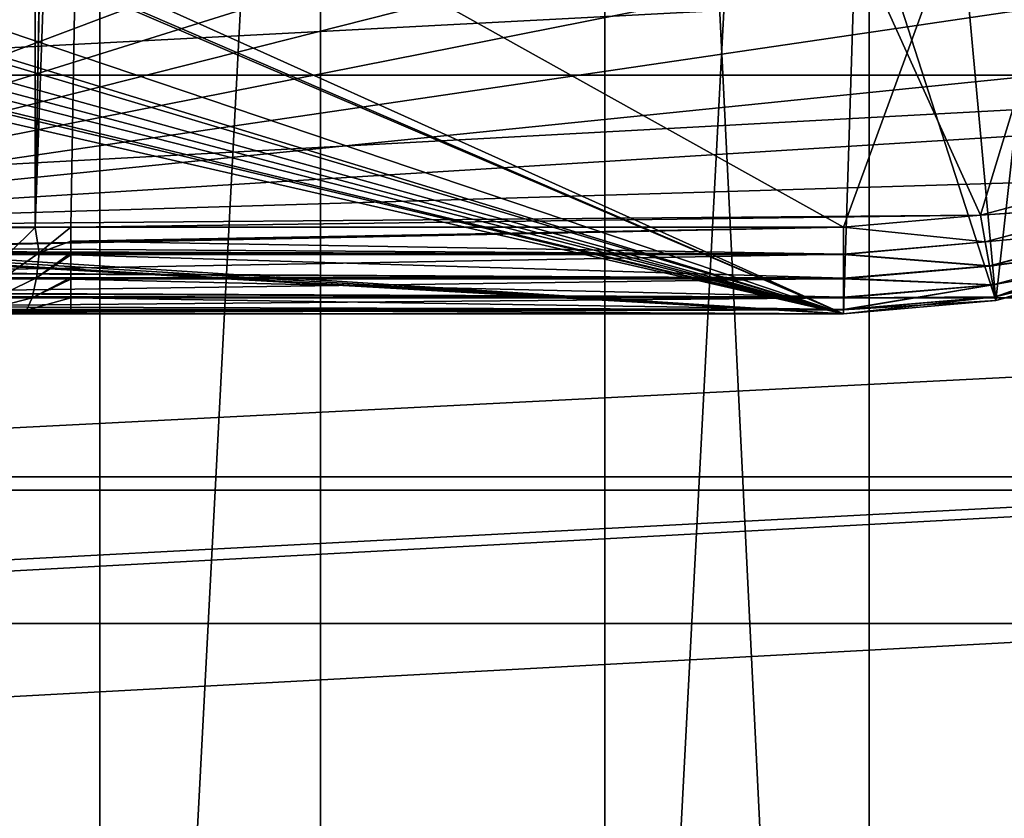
# Model space of a CAD drawing. Header units: millimetres. Extents: x -40 to 40, y -40 to 40.
# Tile 147 of 256: x 20.2 to 25.8, y -17.9 to -13.3. Entities that reach past the tile are written whole.
import ezdxf

# ---------------------------------------------------------------- set-up
doc = ezdxf.new("R2010")
doc.units = ezdxf.units.MM
doc.header["$LTSCALE"] = 26.699852
for name, color, linetype in [('1', 7, 'CONTINUOUS'), ('104', 7, 'CONTINUOUS'), ('109', 7, 'CONTINUOUS'), ('139', 7, 'CONTINUOUS'), ('16', 7, 'CONTINUOUS'), ('163', 7, 'CONTINUOUS'), ('164', 7, 'CONTINUOUS'), ('184', 7, 'CONTINUOUS'), ('370', 7, 'CONTINUOUS'), ('371', 7, 'CONTINUOUS'), ('377', 7, 'CONTINUOUS'), ('378', 7, 'CONTINUOUS'), ('379', 7, 'CONTINUOUS'), ('380', 7, 'CONTINUOUS'), ('383', 7, 'CONTINUOUS'), ('384', 7, 'CONTINUOUS'), ('385', 7, 'CONTINUOUS'), ('389', 7, 'CONTINUOUS'), ('392', 7, 'CONTINUOUS'), ('48', 7, 'CONTINUOUS'), ('60', 7, 'CONTINUOUS')]:
    doc.layers.add(name, color=color, linetype=linetype)

msp = doc.modelspace()

# ---------------------------------------------------------------- linework, layer by layer
at = {"layer": '1', "linetype": 'Continuous'}
for points in [[(21.9445, 32.8434), (18.6197, 34.8362), (18.6204, -34.8358), (21.9445, 32.8434)], [(21.9451, -32.843), (21.9445, 32.8434), (18.6204, -34.8358), (21.9451, -32.843)], [(25.0582, 30.5342), (21.9445, 32.8434), (25.0583, -30.5341), (25.0582, 30.5342)], [(25.0583, -30.5341), (21.9445, 32.8434), (21.9451, -32.843), (25.0583, -30.5341)], [(27.9309, 27.9306), (25.0582, 30.5342), (27.9306, -27.9309), (27.9309, 27.9306)], [(27.9306, -27.9309), (25.0582, 30.5342), (25.0583, -30.5341), (27.9306, -27.9309)]]:
    msp.add_3dface(points, dxfattribs=at)
at = {"layer": '104', "linetype": 'Continuous'}
for points in [[(-27.713, -15.9997, -730), (29.2335, -13.0155, -730), (-29.2331, -13.0163, -730), (-27.713, -15.9997, -730)], [(27.713, -15.9996, -730), (29.2335, -13.0155, -730), (-27.713, -15.9997, -730), (27.713, -15.9996, -730)], [(-25.889, -18.8085, -730), (27.713, -15.9996, -730), (-27.713, -15.9997, -730), (-25.889, -18.8085, -730)], [(25.8881, -18.8097, -730), (27.713, -15.9996, -730), (-25.889, -18.8085, -730), (25.8881, -18.8097, -730)]]:
    msp.add_3dface(points, dxfattribs=at)
at = {"layer": '109', "linetype": 'Continuous'}
for points in [[(30.7983, -10.3786, -733), (29.4957, -13.6475, -733), (0.9862, -10.6545, -733), (30.7983, -10.3786, -733)], [(29.4957, -13.6475, -733), (-29.4959, -13.647, -733), (0.9862, -10.6545, -733), (29.4957, -13.6475, -733)], [(29.4957, -13.6475, -733), (-27.8474, -16.7562, -733), (-29.4959, -13.647, -733), (29.4957, -13.6475, -733)], [(29.4957, -13.6475, -733), (27.8471, -16.7568, -733), (-27.8474, -16.7562, -733), (29.4957, -13.6475, -733)], [(27.8471, -16.7568, -733), (-25.8728, -19.6685, -733), (-27.8474, -16.7562, -733), (27.8471, -16.7568, -733)], [(27.8471, -16.7568, -733), (25.8723, -19.669, -733), (-25.8728, -19.6685, -733), (27.8471, -16.7568, -733)]]:
    msp.add_3dface(points, dxfattribs=at)
at = {"layer": '139', "linetype": 'Continuous'}
for points in [[(15.0799, -11.9951, -733), (24.9125, -15, -733), (15.2642, -11.7415, -733), (15.0799, -11.9951, -733)], [(15.2642, -11.7415, -733), (24.9125, -15, -733), (18.67, -12.3322, -733), (15.2642, -11.7415, -733)], [(15.0259, -12.0521, -733), (24.9125, -15, -733), (15.0799, -11.9951, -733), (15.0259, -12.0521, -733)], [(14.8469, -12.2049, -733), (24.9125, -15, -733), (15.0259, -12.0521, -733), (14.8469, -12.2049, -733)], [(14.7149, -12.2906, -733), (24.9125, -15, -733), (14.8469, -12.2049, -733), (14.7149, -12.2906, -733)], [(25.5481, -12.4287, -733), (25.776, -14.9249, -733), (26.0764, -12.2438, -733), (25.5481, -12.4287, -733)], [(25.776, -14.9249, -733), (26.6124, -14.7022, -733), (26.0764, -12.2438, -733), (25.776, -14.9249, -733)], [(-18.9964, -12.4509, -733), (24.9125, -15, -733), (-18.6699, -12.3321, -733), (-18.9964, -12.4509, -733)], [(24.9125, -15, -733), (-13.9654, -12.4913, -733), (-18.6699, -12.3321, -733), (24.9125, -15, -733)], [(14.5754, -12.3617, -733), (24.9125, -15, -733), (14.7149, -12.2906, -733), (14.5754, -12.3617, -733)], [(18.67, -12.3322, -733), (24.9125, -15, -733), (18.997, -12.451, -733), (18.67, -12.3322, -733)], [(14.3528, -12.4404, -733), (24.9125, -15, -733), (14.5754, -12.3617, -733), (14.3528, -12.4404, -733)], [(-19.3426, -12.4913, -733), (24.9125, -15, -733), (-18.9964, -12.4509, -733), (-19.3426, -12.4913, -733)], [(14.2772, -12.4586, -733), (24.9125, -15, -733), (14.3528, -12.4404, -733), (14.2772, -12.4586, -733)], [(18.997, -12.451, -733), (24.9125, -15, -733), (19.3426, -12.4913, -733), (18.997, -12.451, -733)], [(24.9917, -12.4913, -733), (25.776, -14.9249, -733), (25.5481, -12.4287, -733), (24.9917, -12.4913, -733)], [(-24.9125, -15, -733), (24.9125, -15, -733), (-19.3426, -12.4913, -733), (-24.9125, -15, -733)], [(-13.9654, -12.4913, -733), (24.9125, -15, -733), (13.9654, -12.4913, -733), (-13.9654, -12.4913, -733)], [(13.9654, -12.4913, -733), (24.9125, -15, -733), (14.2772, -12.4586, -733), (13.9654, -12.4913, -733)], [(19.3426, -12.4913, -733), (24.9125, -15, -733), (24.9917, -12.4913, -733), (19.3426, -12.4913, -733)], [(24.9125, -15, -733), (25.776, -14.9249, -733), (24.9917, -12.4913, -733), (24.9125, -15, -733)]]:
    msp.add_3dface(points, dxfattribs=at)
at = {"layer": '16', "linetype": 'Continuous'}
for points in [[(-30.0402, -15.9243, -3.5), (-31.5859, -12.5831, -3.5), (31.5856, -12.5838, -3.5), (-30.0402, -15.9243, -3.5)], [(30.0399, -15.925, -3.5), (-30.0402, -15.9243, -3.5), (31.5856, -12.5838, -3.5), (30.0399, -15.925, -3.5)], [(-28.1424, -19.0789, -3.5), (-30.0402, -15.9243, -3.5), (30.0399, -15.925, -3.5), (-28.1424, -19.0789, -3.5)], [(28.1419, -19.0796, -3.5), (-28.1424, -19.0789, -3.5), (30.0399, -15.925, -3.5), (28.1419, -19.0796, -3.5)]]:
    msp.add_3dface(points, dxfattribs=at)
at = {"layer": '163', "linetype": 'Continuous'}
for points in [[(24.9125, -14.5088, -823.7467), (1.7467, -14.5087, -823.7467), (2.4565, -1.9913, -823.9652), (24.9125, -14.5088, -823.7467)], [(29.4827, -1.9913, -823.9652), (24.9125, -14.5088, -823.7467), (2.4565, -1.9913, -823.9652), (29.4827, -1.9913, -823.9652)], [(24.9125, -14.5088, -823.7467), (29.4827, -1.9913, -823.9652), (25.6898, -14.4411, -823.7479), (24.9125, -14.5088, -823.7467)], [(25.6898, -14.4411, -823.7479), (29.4827, -1.9913, -823.9652), (26.4436, -14.2402, -823.7514), (25.6898, -14.4411, -823.7479)]]:
    msp.add_3dface(points, dxfattribs=at)
at = {"layer": '164', "linetype": 'Continuous'}
for points in [[(1.7467, -14.5876, -823.7391), (1.7467, -14.5087, -823.7467), (24.9125, -14.6628, -823.7196), (1.7467, -14.5876, -823.7391)], [(1.7467, -14.5087, -823.7467), (24.9125, -14.5088, -823.7467), (24.9125, -14.6628, -823.7196), (1.7467, -14.5087, -823.7467)], [(1.7467, -14.6665, -823.7183), (1.7467, -14.5876, -823.7391), (24.9125, -14.6628, -823.7196), (1.7467, -14.6665, -823.7183)], [(24.9125, -14.7981, -823.6482), (1.7467, -14.6665, -823.7183), (24.9125, -14.6628, -823.7196), (24.9125, -14.7981, -823.6482)], [(24.9125, -14.801, -823.646), (1.7467, -14.6665, -823.7183), (24.9125, -14.7981, -823.6482), (24.9125, -14.801, -823.646)], [(1.7467, -14.8041, -823.6437), (1.7467, -14.6665, -823.7183), (24.9125, -14.801, -823.646), (1.7467, -14.8041, -823.6437)], [(24.9125, -14.9066, -823.5379), (1.7467, -14.8041, -823.6437), (24.9125, -14.801, -823.646), (24.9125, -14.9066, -823.5379)], [(1.7467, -14.9101, -823.5329), (1.7467, -14.8041, -823.6437), (24.9125, -14.9097, -823.5334), (1.7467, -14.9101, -823.5329)], [(24.9125, -14.9097, -823.5334), (1.7467, -14.8041, -823.6437), (24.9125, -14.9066, -823.5379), (24.9125, -14.9097, -823.5334)], [(24.9125, -14.9761, -823.3997), (1.7467, -14.9101, -823.5329), (24.9125, -14.9097, -823.5334), (24.9125, -14.9761, -823.3997)], [(1.7467, -14.9762, -823.3991), (1.7467, -14.9101, -823.5329), (24.9125, -14.9761, -823.3997), (1.7467, -14.9762, -823.3991)], [(24.9125, -14.9783, -823.3926), (1.7467, -14.9762, -823.3991), (24.9125, -14.9761, -823.3997), (24.9125, -14.9783, -823.3926)], [(1.7467, -14.9941, -823.3237), (1.7467, -14.9762, -823.3991), (24.9125, -14.9783, -823.3926), (1.7467, -14.9941, -823.3237)], [(24.9125, -15, -823.2468), (1.7467, -14.9941, -823.3237), (24.9125, -14.9783, -823.3926), (24.9125, -15, -823.2468)], [(1.7467, -15, -823.2468), (1.7467, -14.9941, -823.3237), (24.9125, -15, -823.2468), (1.7467, -15, -823.2468)]]:
    msp.add_3dface(points, dxfattribs=at)
at = {"layer": '184', "linetype": 'Continuous'}
for points in [[(17.5509, -15, -821.7532), (-24.9125, -15, -823.2468), (24.9125, -15, -821.7532), (17.5509, -15, -821.7532)], [(-24.9125, -15, -823.2468), (-1.7467, -15, -823.2468), (24.9125, -15, -821.7532), (-24.9125, -15, -823.2468)], [(24.9125, -15, -733), (-24.9125, -15, -733), (-24.9125, -15, -742.7468), (24.9125, -15, -733)], [(24.9125, -15, -733), (-24.9125, -15, -742.7468), (-20.5297, -15, -742.7468), (24.9125, -15, -733)], [(24.9125, -15, -733), (-20.5297, -15, -742.7468), (-16.7446, -15, -742.7468), (24.9125, -15, -733)], [(24.9125, -15, -733), (-16.7446, -15, -742.7468), (16.7446, -15, -742.7468), (24.9125, -15, -733)], [(-1.7467, -15, -823.2468), (1.7467, -15, -823.2468), (24.9125, -15, -821.7532), (-1.7467, -15, -823.2468)], [(1.7467, -15, -823.2468), (24.9125, -15, -823.2468), (24.9125, -15, -821.7532), (1.7467, -15, -823.2468)], [(17.0091, -15, -742.7824), (20.5297, -15, -742.7468), (16.7446, -15, -742.7468), (17.0091, -15, -742.7824)], [(20.5297, -15, -742.7468), (24.9125, -15, -733), (16.7446, -15, -742.7468), (20.5297, -15, -742.7468)], [(20.2005, -15, -742.7892), (20.5297, -15, -742.7468), (17.0091, -15, -742.7824), (20.2005, -15, -742.7892)], [(24.9125, -15, -742.7468), (24.9125, -15, -733), (20.5297, -15, -742.7468), (24.9125, -15, -742.7468)]]:
    msp.add_3dface(points, dxfattribs=at)
at = {"layer": '370', "linetype": 'Continuous'}
for points in [[(26.6124, -14.7022, -733), (25.776, -14.9249, -733), (25.7762, -14.9248, -742.748), (26.6124, -14.7022, -733)], [(26.6139, -14.7016, -742.7515), (26.6124, -14.7022, -733), (25.7762, -14.9248, -742.748), (26.6139, -14.7016, -742.7515)], [(25.776, -14.9249, -733), (24.9125, -15, -733), (25.7762, -14.9248, -742.748), (25.776, -14.9249, -733)], [(24.9125, -15, -733), (24.9125, -15, -742.7468), (25.7762, -14.9248, -742.748), (24.9125, -15, -733)]]:
    msp.add_3dface(points, dxfattribs=at)
at = {"layer": '371', "linetype": 'Continuous'}
for points in [[(26.4436, -14.2402, -743.2514), (26.4959, -14.3847, -743.2246), (25.6898, -14.4411, -743.2479), (26.4436, -14.2402, -743.2514)], [(26.4959, -14.3847, -743.2246), (25.7163, -14.5924, -743.221), (25.6898, -14.4411, -743.2479), (26.4959, -14.3847, -743.2246)], [(26.4959, -14.3847, -743.2246), (26.5434, -14.5146, -743.1513), (25.7163, -14.5924, -743.221), (26.4959, -14.3847, -743.2246)], [(25.6898, -14.4411, -743.2479), (25.7163, -14.5924, -743.221), (24.9125, -14.5088, -743.2467), (25.6898, -14.4411, -743.2479)], [(25.7163, -14.5924, -743.221), (24.9125, -14.6611, -743.2201), (24.9125, -14.5088, -743.2467), (25.7163, -14.5924, -743.221)], [(26.5434, -14.5146, -743.1513), (25.7404, -14.7286, -743.1476), (25.7163, -14.5924, -743.221), (26.5434, -14.5146, -743.1513)], [(26.5434, -14.5146, -743.1513), (26.5811, -14.6169, -743.0389), (25.7404, -14.7286, -743.1476), (26.5434, -14.5146, -743.1513)], [(25.7163, -14.5924, -743.221), (25.7404, -14.7286, -743.1476), (24.9125, -14.6611, -743.2201), (25.7163, -14.5924, -743.221)], [(26.5811, -14.6169, -743.0389), (25.7595, -14.8358, -743.0351), (25.7404, -14.7286, -743.1476), (26.5811, -14.6169, -743.0389)], [(26.5811, -14.6169, -743.0389), (25.7718, -14.9034, -742.8944), (25.7595, -14.8358, -743.0351), (26.5811, -14.6169, -743.0389)], [(26.6053, -14.6813, -742.8983), (25.7718, -14.9034, -742.8944), (26.5811, -14.6169, -743.0389), (26.6053, -14.6813, -742.8983)], [(25.7404, -14.7286, -743.1476), (24.9125, -14.7981, -743.1482), (24.9125, -14.6611, -743.2201), (25.7404, -14.7286, -743.1476)], [(26.6053, -14.6813, -742.8983), (25.7762, -14.9248, -742.748), (25.7718, -14.9034, -742.8944), (26.6053, -14.6813, -742.8983)], [(26.6139, -14.7016, -742.7515), (25.7762, -14.9248, -742.748), (26.6053, -14.6813, -742.8983), (26.6139, -14.7016, -742.7515)], [(25.7404, -14.7286, -743.1476), (25.7595, -14.8358, -743.0351), (24.9125, -14.7981, -743.1482), (25.7404, -14.7286, -743.1476)], [(25.7595, -14.8358, -743.0351), (24.9125, -14.9095, -743.0338), (24.9125, -14.7981, -743.1482), (25.7595, -14.8358, -743.0351)], [(24.9125, -14.7981, -743.1482), (24.9125, -14.9095, -743.0338), (24.9125, -14.9066, -743.0379), (24.9125, -14.7981, -743.1482)], [(24.9125, -14.9095, -743.0338), (25.7595, -14.8358, -743.0351), (24.9125, -14.9761, -742.8997), (24.9125, -14.9095, -743.0338)], [(25.7595, -14.8358, -743.0351), (24.9125, -14.9781, -742.8931), (24.9125, -14.9761, -742.8997), (25.7595, -14.8358, -743.0351)], [(25.7718, -14.9034, -742.8944), (24.9125, -14.9781, -742.8931), (25.7595, -14.8358, -743.0351), (25.7718, -14.9034, -742.8944)], [(25.7762, -14.9248, -742.748), (24.9125, -15, -742.7468), (25.7718, -14.9034, -742.8944), (25.7762, -14.9248, -742.748)], [(25.7718, -14.9034, -742.8944), (24.9125, -15, -742.7468), (24.9125, -14.9781, -742.8931), (25.7718, -14.9034, -742.8944)]]:
    msp.add_3dface(points, dxfattribs=at)
at = {"layer": '377', "linetype": 'Continuous'}
for points in [[(25.6898, -14.4411, -821.2521), (26.4959, -14.3847, -821.2754), (26.4426, -14.2406, -821.2486), (25.6898, -14.4411, -821.2521)], [(25.7163, -14.5924, -821.279), (26.4959, -14.3847, -821.2754), (25.6898, -14.4411, -821.2521), (25.7163, -14.5924, -821.279)], [(25.7163, -14.5924, -821.279), (26.5434, -14.5146, -821.3487), (26.4959, -14.3847, -821.2754), (25.7163, -14.5924, -821.279)], [(24.9125, -14.5088, -821.2533), (25.7163, -14.5924, -821.279), (25.6898, -14.4411, -821.2521), (24.9125, -14.5088, -821.2533)], [(24.9125, -14.6624, -821.2803), (25.7163, -14.5924, -821.279), (24.9125, -14.5088, -821.2533), (24.9125, -14.6624, -821.2803)], [(25.7404, -14.7286, -821.3524), (26.5434, -14.5146, -821.3487), (25.7163, -14.5924, -821.279), (25.7404, -14.7286, -821.3524)], [(25.7404, -14.7286, -821.3524), (26.5811, -14.6169, -821.4611), (26.5434, -14.5146, -821.3487), (25.7404, -14.7286, -821.3524)], [(24.9125, -14.6624, -821.2803), (25.7404, -14.7286, -821.3524), (25.7163, -14.5924, -821.279), (24.9125, -14.6624, -821.2803)], [(25.7595, -14.8358, -821.4649), (26.5811, -14.6169, -821.4611), (25.7404, -14.7286, -821.3524), (25.7595, -14.8358, -821.4649)], [(25.7595, -14.8358, -821.4649), (26.6053, -14.6813, -821.6017), (26.5811, -14.6169, -821.4611), (25.7595, -14.8358, -821.4649)], [(24.9125, -14.8007, -821.3537), (25.7404, -14.7286, -821.3524), (24.9125, -14.6624, -821.2803), (24.9125, -14.8007, -821.3537)], [(25.7718, -14.9034, -821.6056), (26.6053, -14.6813, -821.6017), (25.7595, -14.8358, -821.4649), (25.7718, -14.9034, -821.6056)], [(25.7718, -14.9034, -821.6056), (26.6125, -14.7021, -821.7485), (26.6053, -14.6813, -821.6017), (25.7718, -14.9034, -821.6056)], [(24.9125, -14.8007, -821.3537), (25.7595, -14.8358, -821.4649), (25.7404, -14.7286, -821.3524), (24.9125, -14.8007, -821.3537)], [(25.7759, -14.9249, -821.752), (26.6125, -14.7021, -821.7485), (25.7718, -14.9034, -821.6056), (25.7759, -14.9249, -821.752)], [(24.9125, -14.9066, -821.4621), (25.7595, -14.8358, -821.4649), (24.9125, -14.8007, -821.3537), (24.9125, -14.9066, -821.4621)], [(24.9125, -14.9095, -821.4662), (25.7595, -14.8358, -821.4649), (24.9125, -14.9066, -821.4621), (24.9125, -14.9095, -821.4662)], [(24.9125, -14.9095, -821.4662), (25.7718, -14.9034, -821.6056), (25.7595, -14.8358, -821.4649), (24.9125, -14.9095, -821.4662)], [(24.9125, -14.9761, -821.6003), (25.7718, -14.9034, -821.6056), (24.9125, -14.9095, -821.4662), (24.9125, -14.9761, -821.6003)], [(24.9125, -14.9781, -821.6069), (25.7759, -14.9249, -821.752), (25.7718, -14.9034, -821.6056), (24.9125, -14.9781, -821.6069)], [(24.9125, -14.9781, -821.6069), (25.7718, -14.9034, -821.6056), (24.9125, -14.9761, -821.6003), (24.9125, -14.9781, -821.6069)], [(24.9125, -15, -821.7532), (25.7759, -14.9249, -821.752), (24.9125, -14.9781, -821.6069), (24.9125, -15, -821.7532)]]:
    msp.add_3dface(points, dxfattribs=at)
at = {"layer": '378', "linetype": 'Continuous'}
for points in [[(26.6125, -14.7021, -821.7485), (25.7759, -14.9249, -821.752), (25.7761, -14.9249, -823.248), (26.6125, -14.7021, -821.7485)], [(26.6128, -14.702, -823.2515), (26.6125, -14.7021, -821.7485), (25.7761, -14.9249, -823.248), (26.6128, -14.702, -823.2515)], [(24.9125, -15, -821.7532), (24.9125, -15, -823.2468), (25.7761, -14.9249, -823.248), (24.9125, -15, -821.7532)], [(25.7759, -14.9249, -821.752), (24.9125, -15, -821.7532), (25.7761, -14.9249, -823.248), (25.7759, -14.9249, -821.752)]]:
    msp.add_3dface(points, dxfattribs=at)
at = {"layer": '379', "linetype": 'Continuous'}
for points in [[(25.6898, -14.4411, -823.7479), (26.4436, -14.2402, -823.7514), (26.4961, -14.3851, -823.7244), (25.6898, -14.4411, -823.7479)], [(25.7164, -14.5928, -823.7208), (25.6898, -14.4411, -823.7479), (26.4961, -14.3851, -823.7244), (25.7164, -14.5928, -823.7208)], [(25.7164, -14.5928, -823.7208), (26.4961, -14.3851, -823.7244), (26.5435, -14.515, -823.6511), (25.7164, -14.5928, -823.7208)], [(24.9125, -14.5088, -823.7467), (25.6898, -14.4411, -823.7479), (25.7164, -14.5928, -823.7208), (24.9125, -14.5088, -823.7467)], [(24.9125, -14.6628, -823.7196), (24.9125, -14.5088, -823.7467), (25.7164, -14.5928, -823.7208), (24.9125, -14.6628, -823.7196)], [(25.7405, -14.729, -823.6473), (25.7164, -14.5928, -823.7208), (26.5435, -14.515, -823.6511), (25.7405, -14.729, -823.6473)], [(25.7405, -14.729, -823.6473), (26.5435, -14.515, -823.6511), (26.5812, -14.6171, -823.5385), (25.7405, -14.729, -823.6473)], [(24.9125, -14.6628, -823.7196), (25.7164, -14.5928, -823.7208), (25.7405, -14.729, -823.6473), (24.9125, -14.6628, -823.7196)], [(25.7596, -14.836, -823.5347), (25.7405, -14.729, -823.6473), (26.5812, -14.6171, -823.5385), (25.7596, -14.836, -823.5347)], [(25.7596, -14.836, -823.5347), (26.5812, -14.6171, -823.5385), (25.7719, -14.9035, -823.3939), (25.7596, -14.836, -823.5347)], [(25.7719, -14.9035, -823.3939), (26.5812, -14.6171, -823.5385), (26.6053, -14.6814, -823.3978), (25.7719, -14.9035, -823.3939)], [(24.9125, -14.801, -823.646), (24.9125, -14.7981, -823.6482), (24.9125, -14.6628, -823.7196), (24.9125, -14.801, -823.646)], [(24.9125, -14.801, -823.646), (24.9125, -14.6628, -823.7196), (25.7405, -14.729, -823.6473), (24.9125, -14.801, -823.646)], [(25.7761, -14.9249, -823.248), (25.7719, -14.9035, -823.3939), (26.6053, -14.6814, -823.3978), (25.7761, -14.9249, -823.248)], [(26.6128, -14.702, -823.2515), (25.7761, -14.9249, -823.248), (26.6053, -14.6814, -823.3978), (26.6128, -14.702, -823.2515)], [(24.9125, -14.801, -823.646), (25.7405, -14.729, -823.6473), (25.7596, -14.836, -823.5347), (24.9125, -14.801, -823.646)], [(24.9125, -14.9097, -823.5334), (24.9125, -14.9066, -823.5379), (24.9125, -14.801, -823.646), (24.9125, -14.9097, -823.5334)], [(24.9125, -14.9097, -823.5334), (24.9125, -14.801, -823.646), (25.7596, -14.836, -823.5347), (24.9125, -14.9097, -823.5334)], [(24.9125, -14.9783, -823.3926), (24.9125, -14.9761, -823.3997), (25.7596, -14.836, -823.5347), (24.9125, -14.9783, -823.3926)], [(24.9125, -14.9783, -823.3926), (25.7596, -14.836, -823.5347), (25.7719, -14.9035, -823.3939), (24.9125, -14.9783, -823.3926)], [(24.9125, -14.9761, -823.3997), (24.9125, -14.9097, -823.5334), (25.7596, -14.836, -823.5347), (24.9125, -14.9761, -823.3997)], [(24.9125, -15, -823.2468), (24.9125, -14.9783, -823.3926), (25.7719, -14.9035, -823.3939), (24.9125, -15, -823.2468)], [(25.7761, -14.9249, -823.248), (24.9125, -15, -823.2468), (25.7719, -14.9035, -823.3939), (25.7761, -14.9249, -823.248)]]:
    msp.add_3dface(points, dxfattribs=at)
at = {"layer": '380', "linetype": 'Continuous'}
for points in [[(17.5509, -14.6536, -821.2773), (24.9125, -14.5088, -821.2533), (17.5509, -14.5087, -821.2533), (17.5509, -14.6536, -821.2773)], [(17.5509, -14.6606, -821.2797), (24.9125, -14.5088, -821.2533), (17.5509, -14.6536, -821.2773), (17.5509, -14.6606, -821.2797)], [(24.9125, -14.6624, -821.2803), (24.9125, -14.5088, -821.2533), (17.5509, -14.6606, -821.2797), (24.9125, -14.6624, -821.2803)], [(17.5509, -14.7946, -821.3492), (24.9125, -14.6624, -821.2803), (17.5509, -14.6606, -821.2797), (17.5509, -14.7946, -821.3492)], [(24.9125, -14.8007, -821.3537), (24.9125, -14.6624, -821.2803), (17.5509, -14.7946, -821.3492), (24.9125, -14.8007, -821.3537)], [(17.5509, -14.9021, -821.456), (24.9125, -14.8007, -821.3537), (17.5509, -14.7946, -821.3492), (17.5509, -14.9021, -821.456)], [(24.9125, -14.9066, -821.4621), (24.9125, -14.8007, -821.3537), (17.5509, -14.9021, -821.456), (24.9125, -14.9066, -821.4621)], [(17.5509, -14.9087, -821.4652), (24.9125, -14.9066, -821.4621), (17.5509, -14.9021, -821.456), (17.5509, -14.9087, -821.4652)], [(24.9125, -14.9095, -821.4662), (24.9125, -14.9066, -821.4621), (17.5509, -14.9087, -821.4652), (24.9125, -14.9095, -821.4662)], [(17.5509, -14.9743, -821.5949), (24.9125, -14.9095, -821.4662), (17.5509, -14.9087, -821.4652), (17.5509, -14.9743, -821.5949)], [(24.9125, -14.9761, -821.6003), (24.9125, -14.9095, -821.4662), (17.5509, -14.9743, -821.5949), (24.9125, -14.9761, -821.6003)], [(17.5509, -14.9784, -821.6077), (24.9125, -14.9761, -821.6003), (17.5509, -14.9743, -821.5949), (17.5509, -14.9784, -821.6077)], [(24.9125, -14.9781, -821.6069), (24.9125, -14.9761, -821.6003), (17.5509, -14.9784, -821.6077), (24.9125, -14.9781, -821.6069)], [(17.5509, -14.9937, -821.6741), (24.9125, -14.9781, -821.6069), (17.5509, -14.9784, -821.6077), (17.5509, -14.9937, -821.6741)], [(17.5509, -15, -821.7532), (24.9125, -14.9781, -821.6069), (17.5509, -14.9937, -821.6741), (17.5509, -15, -821.7532)], [(17.5509, -15, -821.7532), (24.9125, -15, -821.7532), (24.9125, -14.9781, -821.6069), (17.5509, -15, -821.7532)]]:
    msp.add_3dface(points, dxfattribs=at)
at = {"layer": '383', "linetype": 'Continuous'}
for points in [[(20.3271, -14.5106, -743.2728), (20.1793, -14.656, -743.3), (20.1378, -14.5117, -743.3493), (20.3271, -14.5106, -743.2728)], [(20.3502, -14.6549, -743.242), (20.1793, -14.656, -743.3), (20.3271, -14.5106, -743.2728), (20.3502, -14.6549, -743.242)], [(20.5297, -14.5087, -743.2467), (20.3502, -14.6549, -743.242), (20.3271, -14.5106, -743.2728), (20.5297, -14.5087, -743.2467)], [(20.5297, -14.5876, -743.2391), (20.3502, -14.6549, -743.242), (20.5297, -14.5087, -743.2467), (20.5297, -14.5876, -743.2391)], [(20.5297, -14.6534, -743.2227), (20.3502, -14.6549, -743.242), (20.5297, -14.5876, -743.2391), (20.5297, -14.6534, -743.2227)], [(20.3502, -14.6549, -743.242), (20.1484, -14.7969, -743.2342), (20.1793, -14.656, -743.3), (20.3502, -14.6549, -743.242)], [(20.3345, -14.796, -743.1713), (20.1484, -14.7969, -743.2342), (20.3502, -14.6549, -743.242), (20.3345, -14.796, -743.1713)], [(20.5297, -14.6665, -743.2183), (20.3345, -14.796, -743.1713), (20.5297, -14.6534, -743.2227), (20.5297, -14.6665, -743.2183)], [(20.5297, -14.6534, -743.2227), (20.3345, -14.796, -743.1713), (20.3502, -14.6549, -743.242), (20.5297, -14.6534, -743.2227)], [(20.5297, -14.7947, -743.1508), (20.3345, -14.796, -743.1713), (20.5297, -14.6665, -743.2183), (20.5297, -14.7947, -743.1508)], [(20.3345, -14.796, -743.1713), (20.0988, -14.9103, -743.1286), (20.1484, -14.7969, -743.2342), (20.3345, -14.796, -743.1713)], [(20.3092, -14.9097, -743.0577), (20.0988, -14.9103, -743.1286), (20.3345, -14.796, -743.1713), (20.3092, -14.9097, -743.0577)], [(20.5297, -14.7947, -743.1508), (20.3092, -14.9097, -743.0577), (20.3345, -14.796, -743.1713), (20.5297, -14.7947, -743.1508)], [(20.5297, -14.8041, -743.1437), (20.3092, -14.9097, -743.0577), (20.5297, -14.7947, -743.1508), (20.5297, -14.8041, -743.1437)], [(20.5297, -14.9101, -743.0329), (20.3092, -14.9097, -743.0577), (20.5297, -14.8041, -743.1437), (20.5297, -14.9101, -743.0329)], [(20.2781, -14.9788, -742.9185), (20.0381, -14.9792, -742.9993), (20.3092, -14.9097, -743.0577), (20.2781, -14.9788, -742.9185)], [(20.3092, -14.9097, -743.0577), (20.0381, -14.9792, -742.9993), (20.0988, -14.9103, -743.1286), (20.3092, -14.9097, -743.0577)], [(20.5297, -14.9101, -743.0329), (20.2781, -14.9788, -742.9185), (20.3092, -14.9097, -743.0577), (20.5297, -14.9101, -743.0329)], [(20.5297, -14.9762, -742.8991), (20.2781, -14.9788, -742.9185), (20.5297, -14.9101, -743.0329), (20.5297, -14.9762, -742.8991)], [(20.2781, -14.9788, -742.9185), (20.2005, -15, -742.7892), (20.0381, -14.9792, -742.9993), (20.2781, -14.9788, -742.9185)], [(20.5297, -15, -742.7468), (20.2005, -15, -742.7892), (20.5297, -14.9783, -742.8925), (20.5297, -15, -742.7468)], [(20.5297, -14.9783, -742.8925), (20.2005, -15, -742.7892), (20.2781, -14.9788, -742.9185), (20.5297, -14.9783, -742.8925)], [(20.5297, -14.9783, -742.8925), (20.2781, -14.9788, -742.9185), (20.5297, -14.9762, -742.8991), (20.5297, -14.9783, -742.8925)]]:
    msp.add_3dface(points, dxfattribs=at)
at = {"layer": '384', "linetype": 'Continuous'}
for points in [[(24.9125, -14.5088, -743.2467), (20.5297, -14.5876, -743.2391), (20.5297, -14.5087, -743.2467), (24.9125, -14.5088, -743.2467)], [(24.9125, -14.5088, -743.2467), (24.9125, -14.6611, -743.2201), (20.5297, -14.5876, -743.2391), (24.9125, -14.5088, -743.2467)], [(24.9125, -14.6611, -743.2201), (20.5297, -14.6534, -743.2227), (20.5297, -14.5876, -743.2391), (24.9125, -14.6611, -743.2201)], [(24.9125, -14.6611, -743.2201), (20.5297, -14.6665, -743.2183), (20.5297, -14.6534, -743.2227), (24.9125, -14.6611, -743.2201)], [(24.9125, -14.6611, -743.2201), (24.9125, -14.7981, -743.1482), (20.5297, -14.6665, -743.2183), (24.9125, -14.6611, -743.2201)], [(24.9125, -14.7981, -743.1482), (20.5297, -14.7947, -743.1508), (20.5297, -14.6665, -743.2183), (24.9125, -14.7981, -743.1482)], [(24.9125, -14.7981, -743.1482), (20.5297, -14.8041, -743.1437), (20.5297, -14.7947, -743.1508), (24.9125, -14.7981, -743.1482)], [(24.9125, -14.7981, -743.1482), (24.9125, -14.9066, -743.0379), (20.5297, -14.8041, -743.1437), (24.9125, -14.7981, -743.1482)], [(24.9125, -14.9066, -743.0379), (20.5297, -14.9101, -743.0329), (20.5297, -14.8041, -743.1437), (24.9125, -14.9066, -743.0379)], [(24.9125, -14.9066, -743.0379), (24.9125, -14.9095, -743.0338), (20.5297, -14.9101, -743.0329), (24.9125, -14.9066, -743.0379)], [(24.9125, -14.9095, -743.0338), (24.9125, -14.9761, -742.8997), (20.5297, -14.9101, -743.0329), (24.9125, -14.9095, -743.0338)], [(24.9125, -14.9761, -742.8997), (20.5297, -14.9762, -742.8991), (20.5297, -14.9101, -743.0329), (24.9125, -14.9761, -742.8997)], [(24.9125, -14.9761, -742.8997), (24.9125, -14.9781, -742.8931), (20.5297, -14.9762, -742.8991), (24.9125, -14.9761, -742.8997)], [(24.9125, -14.9781, -742.8931), (20.5297, -14.9783, -742.8925), (20.5297, -14.9762, -742.8991), (24.9125, -14.9781, -742.8931)], [(24.9125, -14.9781, -742.8931), (24.9125, -15, -742.7468), (20.5297, -14.9783, -742.8925), (24.9125, -14.9781, -742.8931)], [(24.9125, -15, -742.7468), (20.5297, -15, -742.7468), (20.5297, -14.9783, -742.8925), (24.9125, -15, -742.7468)]]:
    msp.add_3dface(points, dxfattribs=at)
at = {"layer": '385', "linetype": 'Continuous'}
for points in [[(25.6898, -14.4411, -743.2479), (20.5297, -14.5087, -743.2467), (20.7159, -3.4651, -743.4395), (25.6898, -14.4411, -743.2479)], [(28.3466, -12.9168, -743.2745), (27.793, -13.466, -743.2649), (20.7159, -3.4651, -743.4395), (28.3466, -12.9168, -743.2745)], [(27.793, -13.466, -743.2649), (27.1523, -13.9117, -743.2572), (20.7159, -3.4651, -743.4395), (27.793, -13.466, -743.2649)], [(27.1523, -13.9117, -743.2572), (26.4436, -14.2402, -743.2514), (20.7159, -3.4651, -743.4395), (27.1523, -13.9117, -743.2572)], [(26.4436, -14.2402, -743.2514), (25.6898, -14.4411, -743.2479), (20.7159, -3.4651, -743.4395), (26.4436, -14.2402, -743.2514)], [(25.6898, -14.4411, -743.2479), (24.9125, -14.5088, -743.2467), (20.5297, -14.5087, -743.2467), (25.6898, -14.4411, -743.2479)]]:
    msp.add_3dface(points, dxfattribs=at)
at = {"layer": '389', "linetype": 'Continuous'}
for points in [[(17.5509, -14.5087, -821.2533), (29.4123, -10.048, -821.1754), (17.7718, -2.286, -821.0399), (17.5509, -14.5087, -821.2533)], [(29.338, -10.8245, -821.1889), (29.4123, -10.048, -821.1754), (17.5509, -14.5087, -821.2533), (29.338, -10.8245, -821.1889)], [(29.1307, -11.5765, -821.2021), (29.338, -10.8245, -821.1889), (17.5509, -14.5087, -821.2533), (29.1307, -11.5765, -821.2021)], [(28.796, -12.2822, -821.2144), (29.1307, -11.5765, -821.2021), (17.5509, -14.5087, -821.2533), (28.796, -12.2822, -821.2144)], [(28.3448, -12.919, -821.2255), (28.796, -12.2822, -821.2144), (17.5509, -14.5087, -821.2533), (28.3448, -12.919, -821.2255)], [(27.7908, -13.4678, -821.2351), (28.3448, -12.919, -821.2255), (17.5509, -14.5087, -821.2533), (27.7908, -13.4678, -821.2351)], [(27.1505, -13.9127, -821.2428), (27.7908, -13.4678, -821.2351), (17.5509, -14.5087, -821.2533), (27.1505, -13.9127, -821.2428)], [(26.4426, -14.2406, -821.2486), (27.1505, -13.9127, -821.2428), (17.5509, -14.5087, -821.2533), (26.4426, -14.2406, -821.2486)], [(25.6898, -14.4411, -821.2521), (26.4426, -14.2406, -821.2486), (17.5509, -14.5087, -821.2533), (25.6898, -14.4411, -821.2521)], [(24.9125, -14.5088, -821.2533), (25.6898, -14.4411, -821.2521), (17.5509, -14.5087, -821.2533), (24.9125, -14.5088, -821.2533)]]:
    msp.add_3dface(points, dxfattribs=at)
at = {"layer": '392', "linetype": 'Continuous'}
for points in [[(20.3241, -3.4603, -743.5421), (20.1378, -14.5117, -743.3493), (20.1651, -3.4597, -743.6595), (20.3241, -3.4603, -743.5421)], [(20.3322, -3.4603, -743.5377), (20.1378, -14.5117, -743.3493), (20.3241, -3.4603, -743.5421), (20.3322, -3.4603, -743.5377)], [(20.3271, -14.5106, -743.2728), (20.1378, -14.5117, -743.3493), (20.3322, -3.4603, -743.5377), (20.3271, -14.5106, -743.2728)], [(20.5134, -3.4621, -743.4656), (20.3271, -14.5106, -743.2728), (20.3322, -3.4603, -743.5377), (20.5134, -3.4621, -743.4656)], [(20.5248, -3.4623, -743.4627), (20.3271, -14.5106, -743.2728), (20.5134, -3.4621, -743.4656), (20.5248, -3.4623, -743.4627)], [(20.7159, -3.4651, -743.4395), (20.3271, -14.5106, -743.2728), (20.5248, -3.4623, -743.4627), (20.7159, -3.4651, -743.4395)], [(20.5297, -14.5087, -743.2467), (20.3271, -14.5106, -743.2728), (20.7159, -3.4651, -743.4395), (20.5297, -14.5087, -743.2467)]]:
    msp.add_3dface(points, dxfattribs=at)
at = {"layer": '48', "linetype": 'Continuous'}
for points in [[(36.0693, -11.3184, -14), (-34.7395, -14.9087, -14), (-36.0695, -11.3179, -14), (36.0693, -11.3184, -14)], [(36.0693, -11.3184, -14), (34.7392, -14.9093, -14), (-34.7395, -14.9087, -14), (36.0693, -11.3184, -14)], [(34.7392, -14.9093, -14), (-33.0527, -18.3472, -14), (-34.7395, -14.9087, -14), (34.7392, -14.9093, -14)], [(34.7392, -14.9093, -14), (33.0524, -18.3477, -14), (-33.0527, -18.3472, -14), (34.7392, -14.9093, -14)]]:
    msp.add_3dface(points, dxfattribs=at)
at = {"layer": '60', "linetype": 'Continuous'}
for points in [[(17.6029, 30.4924, -11.5), (17.6035, -30.492, -11.5), (20.6939, 28.4853, -11.5), (17.6029, 30.4924, -11.5)], [(17.6035, -30.492, -11.5), (20.6948, -28.4846, -11.5), (20.6939, 28.4853, -11.5), (17.6035, -30.492, -11.5)], [(20.6939, 28.4853, -11.5), (20.6948, -28.4846, -11.5), (23.5583, 26.1659, -11.5), (20.6939, 28.4853, -11.5)], [(20.6948, -28.4846, -11.5), (23.5587, -26.1655, -11.5), (23.5583, 26.1659, -11.5), (20.6948, -28.4846, -11.5)], [(23.5583, 26.1659, -11.5), (23.5587, -26.1655, -11.5), (26.1645, 23.5599, -11.5), (23.5583, 26.1659, -11.5)], [(23.5587, -26.1655, -11.5), (26.165, -23.5593, -11.5), (26.1645, 23.5599, -11.5), (23.5587, -26.1655, -11.5)]]:
    msp.add_3dface(points, dxfattribs=at)

doc.saveas('drawing.dxf')
